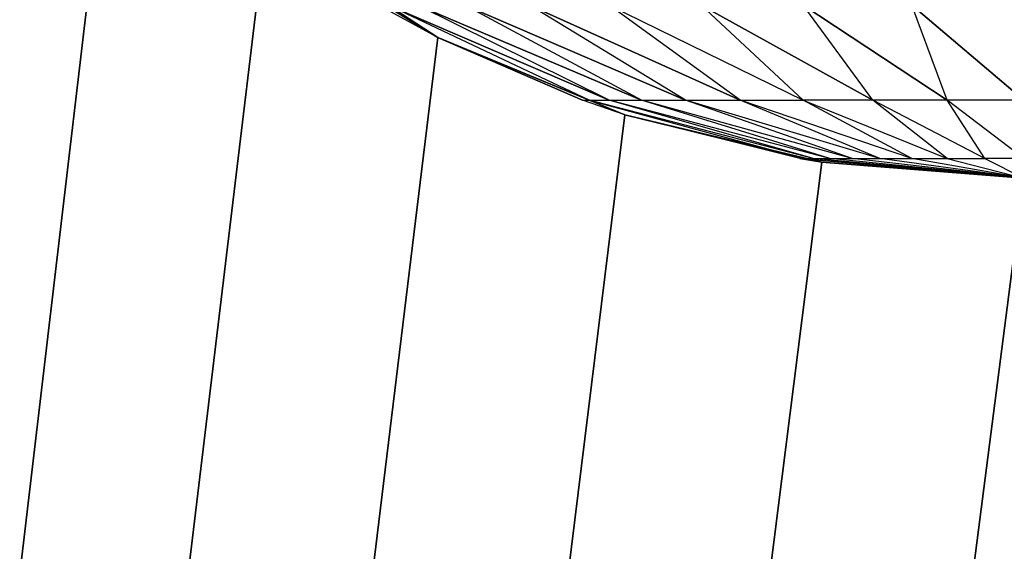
# Model space of a CAD drawing. Extents: x 0 to 16.6, y 0 to 16.6.
# Tile 22 of 200: x 0.8222 to 0.8985, y 7.4656 to 7.5068. Entities that reach past the tile are written whole.
import ezdxf

# ---------------------------------------------------------------- set-up
doc = ezdxf.new("R2010")
doc.units = 0
doc.header["$LTSCALE"] = 2.54
doc.layers.get('0').update_dxf_attribs({"color": 13, "linetype": 'CONTINUOUS'})

# ---------------------------------------------------------------- blocks, each defined once
blk = doc.blocks.new('SZCZOTKA_DO_WC_I_UCHWYT_NA')
at = {"color": 0}
for p, q in [((0, 0.5, 0.3), (0.829289, 7.523824, 0.3)), ((0, 0.5, 0.3), (0.829289, 7.523824, 0.3)), ((0.841221, 7.513633, 0.3), (0, 0.5, 0.3)), ((0.841221, 7.513633, 0.3), (0, 0.5, 0.3)), ((0.854601, 7.505434, 0.3), (0.841221, 7.513633, 0.3)), ((0.854601, 7.505434, 68.9), (0.841221, 7.513633, 0.3)), ((0.854601, 7.505434, 0.3), (0.841221, 7.513633, 0.3)), ((0.854601, 7.505434, 68.9), (0.841221, 7.513633, 0.3)), ((0.854601, 7.505434, 68.9), (0.85, 7.507932, 68.9)), ((0.854601, 7.505434, 68.9), (0.850759, 7.507932, 68.908679)), ((0.866317, 7.500565, 68.905939), (0.850759, 7.507932, 68.908679)), ((0.86786, 7.500565, 68.911694), (0.850759, 7.507932, 68.908679)), ((0.86786, 7.500565, 68.911694), (0.853015, 7.507932, 68.917102)), ((0.87038, 7.500565, 68.917102), (0.853015, 7.507932, 68.917102)), ((0.87038, 7.500565, 68.917102), (0.856698, 7.507932, 68.925)), ((0.8738, 7.500565, 68.921985), (0.856698, 7.507932, 68.925)), ((0.8738, 7.500565, 68.921985), (0.861698, 7.507932, 68.932141)), ((0.878015, 7.500565, 68.926196), (0.861698, 7.507932, 68.932141)), ((0.86786, 7.507932, 68.938306), (0.882899, 7.500565, 68.92962)), ((0.878015, 7.500565, 68.926196), (0.86786, 7.507932, 68.938306)), ((0.882899, 7.500565, 68.92962), (0.875, 7.507932, 68.943304)), ((0.888302, 7.500565, 68.932141), (0.875, 7.507932, 68.943304)), ((0.888302, 7.500565, 68.932141), (0.882899, 7.507932, 68.946985)), ((0.894061, 7.500565, 68.933685), (0.882899, 7.507932, 68.946985)), ((0.894061, 7.500565, 68.933685), (0.891317, 7.507932, 68.949243)), ((0.9, 7.500565, 68.934204), (0.891317, 7.507932, 68.949243)), ((0.854601, 7.505434, 0.3), (0, 0.5, 0.3)), ((0.854601, 7.505434, 0.3), (0, 0.5, 0.3)), ((0.869098, 7.499429, 0.3), (0.854601, 7.505434, 0.3)), ((0.865798, 7.500565, 68.9), (0.854601, 7.505434, 0.3)), ((0.854601, 7.505434, 0.3), (0.869098, 7.499429, 68.9)), ((0.865798, 7.500565, 68.9), (0.854601, 7.505434, 0.3)), ((0.865798, 7.500565, 68.9), (0.854601, 7.505434, 68.9)), ((0.854601, 7.505434, 68.9), (0.854601, 7.505434, 0.3)), ((0.854601, 7.505434, 68.9), (0.854601, 7.505434, 0.3)), ((0.869098, 7.499429, 0.3), (0.854601, 7.505434, 0.3)), ((0.854601, 7.505434, 0.3), (0.869098, 7.499429, 68.9)), ((0.866317, 7.500565, 68.905939), (0.854601, 7.505434, 68.9)), ((0.865798, 7.500565, 68.9), (0.866317, 7.500565, 68.905939)), ((0.869098, 7.499429, 68.9), (0.865798, 7.500565, 68.9)), ((0.866317, 7.500565, 68.905939), (0.882899, 7.496054, 68.903015)), ((0.883682, 7.496054, 68.905939), (0.866317, 7.500565, 68.905939)), ((0.869098, 7.499429, 68.9), (0.866317, 7.500565, 68.905939)), ((0.866317, 7.500565, 68.905939), (0.86786, 7.500565, 68.911694)), ((0.883682, 7.496054, 68.905939), (0.86786, 7.500565, 68.911694)), ((0.884961, 7.496054, 68.908679), (0.86786, 7.500565, 68.911694)), ((0.86786, 7.500565, 68.911694), (0.87038, 7.500565, 68.917102)), ((0.884961, 7.496054, 68.908679), (0.87038, 7.500565, 68.917102)), ((0.886697, 7.496054, 68.911157), (0.87038, 7.500565, 68.917102)), ((0.87038, 7.500565, 68.917102), (0.8738, 7.500565, 68.921985)), ((0.886697, 7.496054, 68.911157), (0.8738, 7.500565, 68.921985)), ((0.888838, 7.496054, 68.913306), (0.8738, 7.500565, 68.921985)), ((0.8738, 7.500565, 68.921985), (0.878015, 7.500565, 68.926196)), ((0.888838, 7.496054, 68.913306), (0.878015, 7.500565, 68.926196)), ((0.891317, 7.496054, 68.915039), (0.878015, 7.500565, 68.926196)), ((0.878015, 7.500565, 68.926196), (0.882899, 7.500565, 68.92962)), ((0.882899, 7.500565, 68.92962), (0.894061, 7.496054, 68.916315)), ((0.888302, 7.500565, 68.932141), (0.882899, 7.500565, 68.92962)), ((0.891317, 7.496054, 68.915039), (0.882899, 7.500565, 68.92962)), ((0.894061, 7.496054, 68.916315), (0.888302, 7.500565, 68.932141)), ((0.896984, 7.496054, 68.917102), (0.888302, 7.500565, 68.932141)), ((0.894061, 7.500565, 68.933685), (0.888302, 7.500565, 68.932141)), ((0.896984, 7.496054, 68.917102), (0.894061, 7.500565, 68.933685)), ((0.9, 7.496054, 68.917365), (0.894061, 7.500565, 68.933685)), ((0.9, 7.500565, 68.934204), (0.894061, 7.500565, 68.933685)), ((0.869098, 7.499429, 0.3), (0, 0.5, 0.3)), ((0.869098, 7.499429, 0.3), (0, 0.5, 0.3)), ((0.869098, 7.499429, 68.9), (0.882899, 7.496054, 68.903015)), ((0.884356, 7.495766, 0.3), (0.869098, 7.499429, 0.3)), ((0.869098, 7.499429, 0.3), (0.869098, 7.499429, 68.9)), ((0.869098, 7.499429, 0.3), (0.869098, 7.499429, 68.9)), ((0.884356, 7.495766, 0.3), (0.869098, 7.499429, 0.3)), ((0.884356, 7.495766, 0.3), (0.869098, 7.499429, 68.9)), ((0.884356, 7.495766, 0.3), (0.869098, 7.499429, 68.9)), ((0.882635, 7.496054, 68.9), (0.869098, 7.499429, 68.9)), ((0, 0.5, 0.3), (0.884356, 7.495766, 0.3)), ((0, 0.5, 0.3), (0.884356, 7.495766, 0.3)), ((0.882635, 7.496054, 68.9), (0.882899, 7.496054, 68.903015)), ((0.884356, 7.495766, 0.3), (0.882635, 7.496054, 68.9)), ((0.884356, 7.495766, 0.3), (0.882635, 7.496054, 68.9)), ((0.9, 7.494535, 0.3), (0.882635, 7.496054, 68.9)), ((0.9, 7.494535, 0.3), (0.882635, 7.496054, 68.9)), ((0.9, 7.494535, 68.9), (0.882635, 7.496054, 68.9)), ((0.882899, 7.496054, 68.903015), (0.883682, 7.496054, 68.905939)), ((0.882899, 7.496054, 68.903015), (0.9, 7.494535, 68.9)), ((0.9, 7.494535, 68.9), (0.883682, 7.496054, 68.905939)), ((0.883682, 7.496054, 68.905939), (0.884961, 7.496054, 68.908679)), ((0.9, 7.494535, 0.3), (0.884356, 7.495766, 0.3)), ((0.9, 7.494535, 0.3), (0.884356, 7.495766, 0.3)), ((0.9, 7.494535, 68.9), (0.884961, 7.496054, 68.908679)), ((0.884961, 7.496054, 68.908679), (0.886697, 7.496054, 68.911157)), ((0.9, 7.494535, 68.9), (0.886697, 7.496054, 68.911157)), ((0.886697, 7.496054, 68.911157), (0.888838, 7.496054, 68.913306)), ((0.9, 7.494535, 68.9), (0.888838, 7.496054, 68.913306)), ((0.888838, 7.496054, 68.913306), (0.891317, 7.496054, 68.915039)), ((0.9, 7.494535, 68.9), (0.891317, 7.496054, 68.915039)), ((0.891317, 7.496054, 68.915039), (0.894061, 7.496054, 68.916315)), ((0.894061, 7.496054, 68.916315), (0.896984, 7.496054, 68.917102)), ((0.894061, 7.496054, 68.916315), (0.9, 7.494535, 68.9)), ((0.9, 7.496054, 68.917365), (0.896984, 7.496054, 68.917102)), ((0.896984, 7.496054, 68.917102), (0.9, 7.494535, 68.9)), ((0.9, 7.494535, 0.3), (0, 0.5, 0.3)), ((0.9, 7.494535, 0.3), (0, 0.5, 0.3))]:
    blk.add_line(p, q, dxfattribs=at)
mesh = blk.add_polyface(dxfattribs=at)
corners = [(16.6, 16.1), (0, 0.5), (0, 16.1)]
mesh.append_faces([[corners[k] for k in face] for face in [(0, 1, 2)]], dxfattribs={"color": 0})
mesh = blk.add_polyface(dxfattribs=at)
corners = [(16.6, 0.5), (0, 0.5), (16.6, 16.1)]
mesh.append_faces([[corners[k] for k in face] for face in [(0, 1, 2)]], dxfattribs={"color": 0})
mesh = blk.add_polyface(dxfattribs=at)
corners = [(0.829289, 7.523824, 0.3), (0.819098, 7.535757, 0.3), (0, 0.5, 0.3)]
mesh.append_faces([[corners[k] for k in face] for face in [(0, 1, 2)]], dxfattribs={"color": 0})
mesh = blk.add_polyface(dxfattribs=at)
corners = [(0.841221, 7.513633, 0.3), (0.829289, 7.523824, 0.3), (0, 0.5, 0.3)]
mesh.append_faces([[corners[k] for k in face] for face in [(0, 1, 2)]], dxfattribs={"color": 0})
mesh = blk.add_polyface(dxfattribs=at)
corners = [(0.854601, 7.505434, 0.3), (0.841221, 7.513633, 0.3), (0, 0.5, 0.3)]
mesh.append_faces([[corners[k] for k in face] for face in [(0, 1, 2)]], dxfattribs={"color": 0})
mesh = blk.add_polyface(dxfattribs=at)
corners = [(0.854601, 7.505434, 68.9), (0.841221, 7.513633, 0.3), (0.854601, 7.505434, 0.3)]
mesh.append_faces([[corners[k] for k in face] for face in [(0, 1, 2)]], dxfattribs={"color": 0})
mesh = blk.add_polyface(dxfattribs=at)
corners = [(0.85, 7.507932, 68.9), (0.841221, 7.513633, 0.3), (0.854601, 7.505434, 68.9)]
mesh.append_faces([[corners[k] for k in face] for face in [(0, 1, 2)]], dxfattribs={"color": 0})
mesh = blk.add_polyface(dxfattribs=at)
corners = [(0.850759, 7.507932, 68.908679), (0.854601, 7.505434, 68.9), (0.866317, 7.500565, 68.905939)]
mesh.append_faces([[corners[k] for k in face] for face in [(0, 1, 2)]], dxfattribs={"color": 0})
mesh = blk.add_polyface(dxfattribs=at)
corners = [(0.853015, 7.507932, 68.917102), (0.850759, 7.507932, 68.908679), (0.86786, 7.500565, 68.911694)]
mesh.append_faces([[corners[k] for k in face] for face in [(0, 1, 2)]], dxfattribs={"color": 0})
mesh = blk.add_polyface(dxfattribs=at)
corners = [(0.856698, 7.507932, 68.925), (0.853015, 7.507932, 68.917102), (0.87038, 7.500565, 68.917102)]
mesh.append_faces([[corners[k] for k in face] for face in [(0, 1, 2)]], dxfattribs={"color": 0})
mesh = blk.add_polyface(dxfattribs=at)
corners = [(0.861698, 7.507932, 68.932141), (0.856698, 7.507932, 68.925), (0.8738, 7.500565, 68.921985)]
mesh.append_faces([[corners[k] for k in face] for face in [(0, 1, 2)]], dxfattribs={"color": 0})
mesh = blk.add_polyface(dxfattribs=at)
corners = [(0.86786, 7.507932, 68.938306), (0.861698, 7.507932, 68.932141), (0.878015, 7.500565, 68.926196)]
mesh.append_faces([[corners[k] for k in face] for face in [(0, 1, 2)]], dxfattribs={"color": 0})
mesh = blk.add_polyface(dxfattribs=at)
corners = [(0.875, 7.507932, 68.943304), (0.86786, 7.507932, 68.938306), (0.882899, 7.500565, 68.92962)]
mesh.append_faces([[corners[k] for k in face] for face in [(0, 1, 2)]], dxfattribs={"color": 0})
mesh = blk.add_polyface(dxfattribs=at)
corners = [(0.882899, 7.507932, 68.946985), (0.875, 7.507932, 68.943304), (0.888302, 7.500565, 68.932141)]
mesh.append_faces([[corners[k] for k in face] for face in [(0, 1, 2)]], dxfattribs={"color": 0})
mesh = blk.add_polyface(dxfattribs=at)
corners = [(0.891317, 7.507932, 68.949243), (0.882899, 7.507932, 68.946985), (0.894061, 7.500565, 68.933685)]
mesh.append_faces([[corners[k] for k in face] for face in [(0, 1, 2)]], dxfattribs={"color": 0})
mesh = blk.add_polyface(dxfattribs=at)
corners = [(0.9, 7.507932, 68.95), (0.891317, 7.507932, 68.949243), (0.9, 7.500565, 68.934204)]
mesh.append_faces([[corners[k] for k in face] for face in [(0, 1, 2)]], dxfattribs={"color": 0})
mesh = blk.add_polyface(dxfattribs=at)
corners = [(0.869098, 7.499429, 0.3), (0.854601, 7.505434, 0.3), (0, 0.5, 0.3)]
mesh.append_faces([[corners[k] for k in face] for face in [(0, 1, 2)]], dxfattribs={"color": 0})
mesh = blk.add_polyface(dxfattribs=at)
corners = [(0.865798, 7.500565, 68.9), (0.854601, 7.505434, 0.3), (0.869098, 7.499429, 68.9)]
mesh.append_faces([[corners[k] for k in face] for face in [(0, 1, 2)]], dxfattribs={"color": 0})
mesh = blk.add_polyface(dxfattribs=at)
corners = [(0.854601, 7.505434, 68.9), (0.854601, 7.505434, 0.3), (0.865798, 7.500565, 68.9)]
mesh.append_faces([[corners[k] for k in face] for face in [(0, 1, 2)]], dxfattribs={"color": 0})
mesh = blk.add_polyface(dxfattribs=at)
corners = [(0.869098, 7.499429, 68.9), (0.854601, 7.505434, 0.3), (0.869098, 7.499429, 0.3)]
mesh.append_faces([[corners[k] for k in face] for face in [(0, 1, 2)]], dxfattribs={"color": 0})
mesh = blk.add_polyface(dxfattribs=at)
corners = [(0.884356, 7.495766, 0.3), (0.869098, 7.499429, 0.3), (0, 0.5, 0.3)]
mesh.append_faces([[corners[k] for k in face] for face in [(0, 1, 2)]], dxfattribs={"color": 0})
mesh = blk.add_polyface(dxfattribs=at)
corners = [(0.869098, 7.499429, 68.9), (0.869098, 7.499429, 0.3), (0.884356, 7.495766, 0.3)]
mesh.append_faces([[corners[k] for k in face] for face in [(0, 1, 2)]], dxfattribs={"color": 0})
mesh = blk.add_polyface(dxfattribs=at)
corners = [(0.869098, 7.499429, 68.9), (0.884356, 7.495766, 0.3), (0.882635, 7.496054, 68.9)]
mesh.append_faces([[corners[k] for k in face] for face in [(0, 1, 2)]], dxfattribs={"color": 0})
mesh = blk.add_polyface(dxfattribs=at)
corners = [(0.9, 7.494535, 0.3), (0.884356, 7.495766, 0.3), (0, 0.5, 0.3)]
mesh.append_faces([[corners[k] for k in face] for face in [(0, 1, 2)]], dxfattribs={"color": 0})
mesh = blk.add_polyface(dxfattribs=at)
corners = [(0.882635, 7.496054, 68.9), (0.884356, 7.495766, 0.3), (0.9, 7.494535, 0.3)]
mesh.append_faces([[corners[k] for k in face] for face in [(0, 1, 2)]], dxfattribs={"color": 0})
mesh = blk.add_polyface(dxfattribs=at)
corners = [(0.882635, 7.496054, 68.9), (0.9, 7.494535, 0.3), (0.9, 7.494535, 68.9)]
mesh.append_faces([[corners[k] for k in face] for face in [(0, 1, 2)]], dxfattribs={"color": 0})
mesh = blk.add_polyface(dxfattribs=at)
corners = [(3.812061, 3.931596, 0.3), (2.2, 7.494535, 0.3), (0, 0.5, 0.3)]
mesh.append_faces([[corners[k] for k in face] for face in [(0, 1, 2)]], dxfattribs={"color": 0})
mesh = blk.add_polyface(dxfattribs=at)
corners = [(2.2, 7.494535, 0.3), (0.9, 7.494535, 0.3), (0, 0.5, 0.3)]
mesh.append_faces([[corners[k] for k in face] for face in [(0, 1, 2)]], dxfattribs={"color": 0})

msp = doc.modelspace()

# ---------------------------------------------------------------- block references
at = {"color": 0}
msp.add_blockref('SZCZOTKA_DO_WC_I_UCHWYT_NA', (0, 0), dxfattribs=at)

doc.saveas('drawing.dxf')
